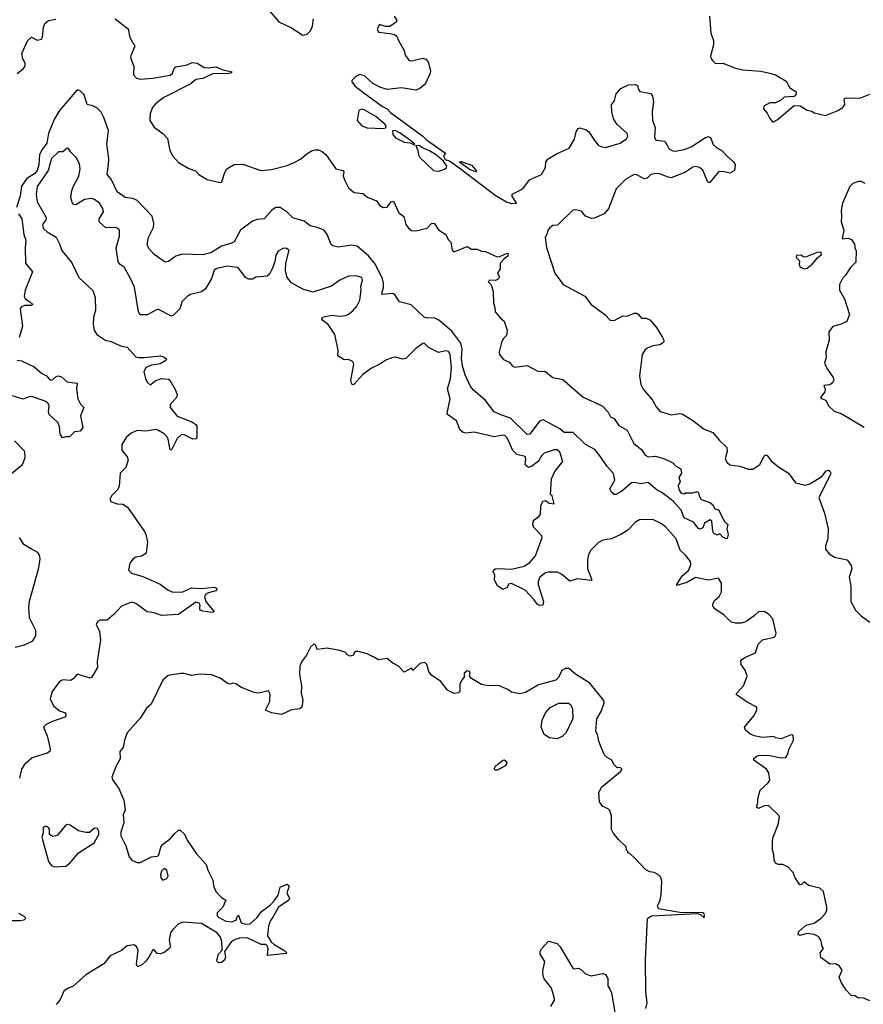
# Model space of a CAD drawing. Extents: x 2029662 to 2246637, y 225654 to 401419.
# Tile 79 of 256: x 2153772 to 2159679, y 282015 to 288910. Entities that reach past the tile are written whole.
import ezdxf

# ---------------------------------------------------------------- set-up
doc = ezdxf.new("R2010")
doc.units = 0

msp = doc.modelspace()

# ---------------------------------------------------------------- linework, layer by layer
at = {"layer": '0CON20XD'}
for points in [[(2155516.1, 288976.1), (2155585.9, 288895.9), (2155675, 288854), (2155755, 288802), (2155785, 288808.8), (2155807.6, 288832.4), (2155822.5, 288865), (2155830, 288915)], [(2153755, 288533.3), (2153796.2, 288565), (2153811.2, 288585), (2153811.2, 288605), (2153793.3, 288635), (2153787, 288673), (2153827.6, 288762.4), (2153855, 288787.5), (2153895, 288767.5), (2153925, 288772.5), (2153933, 288787), (2153938, 288855), (2153947.5, 288882.5), (2153975, 288903.8), (2154025, 288914)], [(2154441.4, 288915), (2154531.2, 288845), (2154544, 288785), (2154577.5, 288725), (2154552, 288665), (2154549.2, 288645), (2154571.3, 288581.3), (2154570, 288525), (2154589.7, 288499.7), (2154615, 288494.3), (2154705, 288501.1), (2154825, 288521.4), (2154842, 288535), (2154856.2, 288573.8), (2154865, 288580), (2154945, 288593.6), (2154980.7, 288609.3), (2155014, 288606), (2155065, 288576), (2155095, 288572.5), (2155145, 288579.4), (2155195, 288559.2), (2155260, 288545), (2155250, 288535), (2155237, 288533), (2155125, 288531.9), (2155055, 288497.7), (2155005, 288491.8), (2154970.3, 288459.7), (2154782, 288365), (2154725, 288324), (2154701.9, 288295), (2154686.2, 288253.8), (2154684.2, 288205), (2154715, 288156.8), (2154773.5, 288113.5), (2154807.6, 288077.6), (2154823.8, 287995), (2154844, 287955), (2154885, 287909.4), (2154957.4, 287867.4), (2155002.7, 287852.7), (2155026.2, 287825), (2155085, 287791.5), (2155175, 287769.2), (2155188.8, 287775), (2155194.3, 287795.7), (2155205.8, 287835), (2155222.5, 287865), (2155275, 287895.8), (2155335, 287898.8), (2155460, 287855), (2155535, 287861.9), (2155645, 287889.5), (2155695, 287909.1), (2155737.7, 287932.3), (2155785, 287973.3), (2155815, 287991.1), (2155840.9, 287999.1), (2155865, 287997.5), (2155885, 287989.5), (2155915.2, 287965.2), (2155985, 287865.7), (2156036, 287855), (2156041.4, 287845), (2156037.5, 287815), (2156048.2, 287785), (2156075, 287731.4), (2156105, 287707.1), (2156115, 287700.8), (2156175, 287692.9), (2156208.2, 287668.2), (2156270.8, 287640.8), (2156295, 287610), (2156317.5, 287595), (2156345, 287598.1), (2156374.2, 287635), (2156388.8, 287638.8), (2156427.6, 287557.6), (2156461.1, 287531.1), (2156475.7, 287475), (2156495, 287449.2), (2156515, 287434.2), (2156545, 287431.4), (2156625, 287450), (2156655, 287483.8), (2156675, 287486.2), (2156705, 287438.6), (2156756.9, 287406.9), (2156771.7, 287371.7), (2156791.7, 287351.7), (2156801.2, 287295), (2156815, 287283.8), (2156905, 287322.5), (2156935, 287303.3), (2156975, 287303.8), (2157005, 287290), (2157035, 287287.5), (2157115, 287250), (2157135, 287251.2), (2157185, 287276.2), (2157192, 287272), (2157191.1, 287255), (2157164.2, 287235.8), (2157136.7, 287205), (2157135.7, 287164.3), (2157117.5, 287135), (2157130, 287115), (2157125.8, 287094.2), (2157105, 287083.3), (2157065, 287086), (2157053.3, 287075), (2157072.9, 287052.9), (2157087.6, 287007.6), (2157089.2, 286925), (2157100, 286895), (2157102, 286865), (2157142.5, 286815), (2157165, 286800), (2157186.2, 286735), (2157180.7, 286699.3), (2157156.7, 286675), (2157145, 286650), (2157130, 286585), (2157132.5, 286565), (2157159.7, 286529.7), (2157200.8, 286510.8), (2157220, 286485), (2157236.5, 286476.5)], [(2156393.8, 288933.8), (2156412.5, 288905), (2156407.7, 288892.3), (2156363, 288863), (2156335, 288862.5), (2156292.5, 288877.5), (2156276.2, 288845), (2156285, 288822), (2156365, 288812.5), (2156395.8, 288805.8), (2156413.6, 288793.6), (2156423.9, 288763.9), (2156463.3, 288695), (2156472, 288662), (2156500, 288625), (2156515, 288622.5), (2156595, 288640), (2156615, 288632.5), (2156632.5, 288615), (2156648, 288555), (2156647.5, 288535), (2156611.7, 288458.3), (2156575, 288429.2), (2156545, 288416.2), (2156445, 288431.9), (2156345, 288422), (2156295, 288438), (2156245, 288463.8), (2156185.8, 288515.8), (2156155, 288526.7), (2156127, 288513), (2156097.5, 288485), (2156098, 288475), (2156122.2, 288445), (2156171.8, 288405), (2156311.7, 288301.7), (2156345.8, 288285), (2156369.6, 288259.6), (2156595.6, 288095), (2156619.7, 288069.7), (2156753.3, 287975), (2156740, 287955), (2156751.2, 287931.2), (2156781.2, 287921.2), (2156857.4, 287867.4), (2157100.9, 287680.9), (2157181.9, 287635), (2157217, 287623), (2157250, 287625), (2157220.8, 287675), (2157220.8, 287689.2), (2157295.5, 287724.5), (2157342, 287788), (2157425.8, 287825), (2157452.9, 287875), (2157456.7, 287915), (2157472.5, 287935), (2157535, 287973.1), (2157619.7, 288010.3), (2157656.6, 288073.4), (2157668.8, 288125), (2157681.7, 288148.3), (2157695, 288153.3), (2157738.8, 288138.8), (2157756.2, 288125), (2157798, 288065)], [(2158601.9, 288935), (2158612.5, 288815), (2158630, 288765), (2158630, 288735), (2158610, 288655), (2158613.3, 288635), (2158623.9, 288623.9), (2158645, 288602.5), (2158695, 288606.7), (2158785, 288570), (2158835, 288558.8), (2158960.7, 288550.7), (2159035, 288533.3), (2159065, 288523.3), (2159139.5, 288479.5), (2159163.6, 288433.6), (2159206.1, 288406.1), (2159210, 288395), (2159205, 288380), (2159195, 288373.3), (2159125, 288367.5), (2159100, 288345), (2159065, 288327.5), (2159025, 288326.7), (2158982.5, 288305), (2158980, 288285), (2159006.1, 288256.1), (2159025, 288217.5), (2159045, 288193.3), (2159075, 288209.2), (2159195, 288310), (2159237, 288307), (2159285, 288277.5), (2159318.8, 288268.8), (2159335, 288257.5), (2159415, 288238.8), (2159495, 288270.8), (2159535, 288295.8), (2159549.4, 288315), (2159545.7, 288354.3), (2159555, 288362.9), (2159655, 288360), (2159725, 288388.6)], [(2157236.5, 286476.5), (2157325, 286487.5), (2157405, 286445.8), (2157448.7, 286448.7), (2157505, 286404.3), (2157575, 286390), (2157717.7, 286267.7), (2157850, 286205), (2157891.7, 286161.7), (2157910, 286130), (2157935, 286116.7), (2157967.3, 286067.3), (2158025, 286036), (2158071.3, 285941.3), (2158125, 285900), (2158150.9, 285860.9), (2158175, 285847.9), (2158225, 285853.5), (2158287.5, 285835), (2158345, 285806.2), (2158365, 285786.7), (2158402.5, 285765), (2158406.4, 285733.6), (2158387.5, 285705), (2158397.5, 285675), (2158383.8, 285645), (2158389.2, 285615), (2158405, 285594), (2158425, 285590), (2158435, 285596.7), (2158483, 285597), (2158515, 285606.7), (2158526, 285596), (2158530, 285575), (2158545, 285550), (2158605, 285530), (2158622.5, 285515), (2158640, 285485), (2158665, 285477.5), (2158707.5, 285395), (2158730, 285375), (2158722.5, 285345), (2158732, 285305), (2158725, 285277.5), (2158715, 285276.2), (2158695.7, 285285.7), (2158675, 285310), (2158655, 285299.4), (2158632, 285312), (2158625.6, 285325), (2158618, 285398), (2158607.5, 285407.5), (2158567.5, 285385), (2158555, 285352.5), (2158535, 285343.3), (2158525, 285347.5), (2158490.5, 285390.5), (2158425, 285422), (2158403.1, 285475), (2158348.2, 285538.2), (2158269.6, 285599.6), (2158236, 285615), (2158175, 285667.5), (2158165, 285670), (2158125, 285659.2), (2158075, 285669.2), (2158055, 285667.1), (2157985, 285607.1), (2157946.2, 285585), (2157935, 285584.5), (2157915, 285600.6), (2157903.6, 285625), (2157939.2, 285685), (2157931.1, 285731.1), (2157885, 285780.5), (2157834.2, 285855.8), (2157799.6, 285899.6), (2157735, 285935.4), (2157648.3, 286018.3), (2157585, 286018.8), (2157554.4, 286044.4), (2157437.4, 286107.4), (2157410.8, 286099.2), (2157345, 286008), (2157325, 286004.4), (2157209, 286119), (2157134.3, 286144.3), (2157094.3, 286165), (2157035, 286243.8), (2156948.6, 286318.6), (2156926, 286346), (2156891.9, 286421.9), (2156873.3, 286485), (2156866.5, 286536.5), (2156870.9, 286605), (2156862, 286645), (2156798.4, 286728.4), (2156708.2, 286805), (2156675, 286823.1), (2156625, 286820.9), (2156605, 286826.4), (2156512.6, 286912.6), (2156431.1, 286935), (2156400.9, 286980.9), (2156385, 286992.9), (2156310, 286985), (2156306.9, 286995), (2156320.4, 287035), (2156320, 287065), (2156311.9, 287095), (2156264.6, 287194.6), (2156215.4, 287255.4), (2156135, 287324.7), (2156095, 287331.3), (2156005, 287317.8), (2155965, 287325.8), (2155952.5, 287335), (2155924.2, 287405), (2155903.1, 287435), (2155855, 287455.7), (2155805.8, 287465.8), (2155765, 287499.6), (2155685, 287523), (2155645, 287562.2), (2155595, 287594.2), (2155565.8, 287594.2), (2155540.7, 287579.3), (2155484.4, 287514.4), (2155435, 287511.2), (2155402, 287498), (2155317.5, 287435), (2155274.2, 287355), (2155255, 287344), (2155185.2, 287324.8), (2155115, 287278.8), (2155055, 287262.9), (2154911.7, 287268.3), (2154865, 287253.5), (2154815, 287215.6), (2154791.2, 287211.2), (2154715, 287266), (2154677.4, 287307.4), (2154665.6, 287335), (2154675, 287384), (2154709.7, 287455), (2154711.4, 287485), (2154700.4, 287535), (2154595, 287643.8), (2154565, 287657.7), (2154511.2, 287665), (2154455, 287703.6), (2154412.1, 287792.1), (2154385.7, 287825), (2154393.8, 287895), (2154396.2, 287935), (2154382.5, 288037.5), (2154393.9, 288135), (2154362.5, 288225), (2154343.1, 288263.1), (2154312.4, 288292.4), (2154285, 288307.9), (2154245, 288317.1), (2154223, 288383), (2154195, 288411.4), (2154175, 288419.4), (2154051.4, 288275), (2154015, 288215.6), (2153974.3, 288115), (2153962.2, 288045), (2153929, 288001), (2153910.7, 287965), (2153905.8, 287894.2), (2153895, 287854.6), (2153875, 287830.2), (2153822.8, 287797.2), (2153785.2, 287745), (2153774.8, 287675), (2153749.6, 287595)], [(2157798, 288065), (2157825, 288030), (2157848.8, 288018.8), (2157875, 288015.8), (2157975.8, 288045.8), (2158020, 288075), (2158029.4, 288095), (2158025, 288113.3), (2157956.7, 288175), (2157931.2, 288215), (2157918.8, 288265), (2157916.4, 288313.6), (2157937.5, 288345), (2157948.8, 288391.2), (2157981.2, 288428.8), (2158035, 288453.8), (2158085, 288456.2), (2158098.8, 288448.8), (2158102.5, 288425), (2158115, 288406.7), (2158192.5, 288392.5), (2158203.3, 288375), (2158211.2, 288335), (2158201.2, 288265), (2158203.8, 288205), (2158222, 288155), (2158217.7, 288087.7), (2158227.3, 288067.3), (2158288.6, 288058.6), (2158319.2, 288005), (2158345, 287991.8), (2158365, 287989.6), (2158425, 288001.2), (2158475, 288020.5), (2158575, 288084.2), (2158595, 288091.2), (2158610, 288085), (2158627, 288037), (2158652.5, 288012.5), (2158691.7, 287991.7), (2158726.2, 287955), (2158771.2, 287915), (2158782.5, 287895), (2158777.5, 287855), (2158743.6, 287836.4), (2158695, 287847.8), (2158664.6, 287845.4), (2158605, 287770), (2158595, 287770), (2158587.7, 287777.7), (2158555, 287856), (2158531.2, 287875), (2158505, 287882.9), (2158485, 287877.5), (2158429.9, 287840.1), (2158335, 287803.3), (2158305, 287808.5), (2158255, 287831.4), (2158227, 287833), (2158192.5, 287825), (2158165, 287800), (2158145, 287796.7), (2158094.3, 287824.3), (2158075, 287825.6), (2158016.7, 287793.3), (2157949.2, 287725), (2157896, 287585), (2157865, 287551.4), (2157795, 287519.5), (2157775, 287516.7), (2157734.6, 287534.6), (2157705, 287568.8), (2157665, 287578), (2157645, 287576.2), (2157538.6, 287471.4), (2157505, 287469.6), (2157485, 287453.5), (2157470.4, 287435), (2157464.3, 287405.7), (2157452, 287385), (2157460.6, 287315), (2157520, 287135), (2157578, 287055), (2157728.6, 286975), (2157774.2, 286915), (2157868.8, 286845), (2157907, 286807), (2157935, 286803.5), (2157995, 286835.8), (2158025, 286832.9), (2158075, 286854.2), (2158093.8, 286853.8), (2158106.1, 286846.1), (2158125, 286820), (2158159.3, 286819.3), (2158185, 286807.5), (2158230, 286755), (2158272.5, 286685), (2158282.5, 286665), (2158282.5, 286655), (2158272.5, 286645), (2158255, 286633.8), (2158205, 286626.2), (2158165, 286608.8), (2158148.8, 286595), (2158130, 286565), (2158112.2, 286415), (2158122.5, 286355), (2158137.5, 286322.5), (2158204.3, 286245), (2158229.3, 286199.3), (2158256.8, 286166.8), (2158335, 286142.5), (2158395, 286152.5), (2158409.7, 286149.7), (2158485, 286104.4), (2158565, 286043.1), (2158625, 286020), (2158669.2, 285965), (2158722.9, 285915), (2158725.7, 285885.7), (2158712.2, 285835), (2158725, 285809.2), (2158745, 285793.5), (2158815, 285783.5), (2158875, 285762.7), (2158905, 285762.1), (2158955.3, 285794.7), (2158985, 285854), (2158995, 285862.5), (2159005, 285859.2), (2159035, 285821.1), (2159085, 285778), (2159155.8, 285735), (2159205, 285666.7), (2159275, 285651.2), (2159305, 285660), (2159388, 285712), (2159418.6, 285751.4), (2159435, 285756.2), (2159445, 285748.8), (2159452, 285735), (2159450, 285725), (2159366.7, 285565), (2159406.7, 285455), (2159432.3, 285345), (2159431.7, 285275), (2159414.6, 285225), (2159415, 285201.2), (2159439.7, 285169.7), (2159476.4, 285146.4), (2159566.7, 285126.7), (2159595, 285088.8), (2159597.8, 285065), (2159580.6, 285005), (2159591.9, 284945), (2159592.2, 284835), (2159624.6, 284774.6), (2159664, 284735), (2159725, 284690)], [(2156315, 288147.5), (2156335, 288153.8), (2156337.5, 288165), (2156330.8, 288175), (2156265, 288231.8), (2156185, 288279.6), (2156165, 288282.9), (2156146.2, 288275), (2156136, 288205), (2156167.7, 288167.7), (2156205, 288152), (2156315, 288147.5)], [(2156535, 288033.3), (2156540, 288035), (2156532.5, 288045), (2156508.8, 288065), (2156436, 288115), (2156405, 288130.6), (2156387, 288133), (2156381.7, 288128.3), (2156386, 288105), (2156403.4, 288083.4), (2156465, 288051.9), (2156507, 288047), (2156535, 288033.3)], [(2159386.2, 282445), (2159382, 282465), (2159367, 282487), (2159334.1, 282504.1), (2159285, 282510), (2159235, 282497.5), (2159222.5, 282505), (2159227.5, 282525), (2159268.7, 282561.3), (2159285, 282571.4), (2159335, 282583.8), (2159385, 282617.5), (2159411.1, 282648.9), (2159422.9, 282675), (2159423.1, 282695), (2159399.4, 282805), (2159375, 282829.2), (2159295, 282846), (2159265, 282872.5), (2159246.1, 282853.9), (2159235, 282852.5), (2159201.7, 282901.7), (2159188.3, 282938.3), (2159152.5, 282975), (2159115, 282993.3), (2159083.6, 282993.6), (2159063.6, 283003.6), (2159053.9, 283023.9), (2159053.3, 283065), (2159044.1, 283094.1), (2159044.2, 283154.2), (2159048.9, 283185), (2159082.9, 283275), (2159091.2, 283325), (2159088, 283338), (2159015, 283406.2), (2158985, 283403.8), (2158945, 283386.7), (2158932, 283395), (2158941.2, 283425), (2158940, 283455), (2158956.2, 283515), (2159013.6, 283566.4), (2159024.4, 283585), (2159017.8, 283635), (2159002.1, 283662.1), (2158912.5, 283725), (2158910, 283735), (2158935, 283754.2), (2158955, 283758.6), (2159025, 283757.1), (2159105, 283741.4), (2159135.7, 283744.3), (2159148.1, 283761.9), (2159160.6, 283805), (2159190, 283865), (2159188.8, 283898.8), (2159175, 283902.5), (2159105, 283873.3), (2159065, 283880), (2159055, 283890), (2158972.3, 283882.3), (2158915, 283896.2), (2158885, 283910), (2158853.3, 283935), (2158846.7, 283955), (2158912, 284035), (2158933.8, 284075), (2158933.3, 284095), (2158865, 284131.4), (2158790, 284185), (2158792.5, 284195), (2158840, 284245), (2158866.2, 284313.8), (2158851.2, 284355), (2158824.2, 284395), (2158821.2, 284425), (2158853.3, 284446.7), (2158923.9, 284476.1), (2158942.6, 284537.4), (2158973.3, 284566.7), (2159055, 284585.8), (2159064.5, 284595.5), (2159067.9, 284615), (2159045, 284713.8), (2159018, 284745), (2158986.8, 284766.8), (2158945, 284764.3), (2158915, 284734.3), (2158856.9, 284693.1), (2158825, 284683.6), (2158785, 284683.8), (2158755, 284691.9), (2158705, 284740), (2158640, 284785), (2158626, 284805), (2158625, 284817.5), (2158638.3, 284841.7), (2158670.3, 284869.7), (2158687, 284903), (2158686.7, 284965), (2158665, 284998), (2158595, 284985.6), (2158505, 285003.6), (2158448.3, 284971.7), (2158377, 284947), (2158370.8, 284950.8), (2158411.2, 285015), (2158457.3, 285055), (2158471.9, 285095), (2158470, 285115), (2158435, 285160), (2158396, 285195), (2158370, 285275), (2158295, 285357.5), (2158265, 285379.2), (2158205, 285408.9), (2158112.1, 285407.9), (2158085, 285392), (2158030.8, 285335), (2157982, 285305), (2157915, 285274.4), (2157855, 285266), (2157825, 285248.8), (2157771.2, 285195), (2157755.9, 285164.1), (2157748, 285125), (2157748.9, 285065), (2157776.2, 284995), (2157775, 284983.8), (2157675, 284994.2), (2157625, 284978.8), (2157565, 285027.1), (2157535, 285041.9), (2157475, 285042.1), (2157455, 285035.9), (2157414.5, 285005), (2157402.3, 284975), (2157402.3, 284955), (2157440.8, 284835), (2157435, 284811.2), (2157415, 284808.8), (2157395, 284816.7), (2157375, 284846.7), (2157311.2, 284915), (2157215, 284960.8), (2157193.9, 284956.1), (2157186.4, 284933.6), (2157155, 284920), (2157117.5, 284945), (2157097.5, 284985), (2157099.3, 285019.3), (2157087.5, 285045), (2157092.7, 285057.3), (2157104.5, 285065.5), (2157125, 285067.8), (2157215, 285061.5), (2157305, 285083.3), (2157345, 285108.8), (2157383.8, 285155), (2157431.4, 285285), (2157428.6, 285295), (2157371.4, 285355), (2157364.3, 285375), (2157367.5, 285395), (2157375, 285408.8), (2157405, 285428), (2157419.2, 285445), (2157422, 285505), (2157435, 285537.5), (2157455, 285542.5), (2157480, 285525), (2157515, 285520), (2157500, 285575), (2157490, 285585), (2157496, 285695), (2157520, 285745), (2157576.2, 285815), (2157555, 285882), (2157535, 285897.8), (2157515, 285898.5), (2157445, 285875.2), (2157425.3, 285855), (2157405, 285819.2), (2157355, 285780), (2157335, 285774), (2157312.1, 285792.1), (2157316.7, 285835), (2157311.4, 285851.4), (2157254.2, 285864.2), (2157225, 285893.3), (2157187.8, 285977.8), (2157168.5, 285998.5), (2157155, 286001.1), (2157095, 285989.6), (2156955, 286021.3), (2156895, 286014.6), (2156878.2, 286018.2), (2156856.5, 286035), (2156830.7, 286100.7), (2156767.5, 286145), (2156764.5, 286155), (2156786.4, 286255), (2156767.9, 286325), (2156789.1, 286395), (2156796.5, 286473.5), (2156785.3, 286565.3), (2156775, 286586), (2156755, 286590), (2156705, 286578.9), (2156633.8, 286613.8), (2156605, 286643.8), (2156595, 286642), (2156545, 286608.1), (2156475, 286538.1), (2156452.4, 286532.4), (2156406.4, 286546.4), (2156384.5, 286545.5), (2156335, 286525.8), (2156295, 286497.5), (2156235, 286470), (2156175, 286426), (2156115, 286358.8), (2156105, 286353.8), (2156098.3, 286358.3), (2156091.2, 286385), (2156111.2, 286495), (2156107.5, 286515), (2156075, 286530), (2156045, 286527.5), (2156000, 286555), (2156002.5, 286595), (2155978.8, 286705), (2155932.5, 286775), (2155895, 286802.5), (2155887.5, 286815), (2155893, 286827), (2155955, 286840), (2156015, 286834.2), (2156055, 286838.9), (2156075, 286846.9), (2156105, 286871.4), (2156133.1, 286905), (2156153.6, 286946.4), (2156164.2, 287015), (2156162, 287045), (2156173.3, 287085), (2156167.5, 287105), (2156125, 287116.2), (2156075, 287114.2), (2156014.5, 287085.5), (2155955, 287044.2), (2155825, 287002), (2155755, 287022), (2155675, 287066.2), (2155644.4, 287104.4), (2155632.9, 287152.9), (2155636, 287205), (2155660, 287295), (2155635, 287310), (2155615, 287307.5), (2155581.7, 287288.3), (2155565, 287260), (2155558.8, 287215), (2155540, 287165), (2155521.2, 287128.8), (2155505, 287113.8), (2155425, 287107.5), (2155405, 287092.5), (2155375, 287093.8), (2155354.3, 287104.3), (2155306.9, 287166.9), (2155294.1, 287174.1), (2155225, 287184.3), (2155152.2, 287167.8), (2155134.3, 287155), (2155115, 287096.7), (2155074.4, 287025.6), (2155045.5, 287004.5), (2154967.5, 286985), (2154945, 286972.5), (2154908, 286935), (2154893.3, 286885), (2154849.5, 286840.5), (2154835, 286833.8), (2154745, 286880), (2154735, 286880), (2154665, 286844.3), (2154615, 286843.8), (2154603.4, 286863.4), (2154576.2, 287036.2), (2154543.6, 287106.4), (2154505, 287176.7), (2154475, 287196.7), (2154460.8, 287215), (2154447, 287313), (2154471.9, 287395), (2154472, 287435), (2154465, 287446.2), (2154445, 287454), (2154375, 287452), (2154328.8, 287495), (2154328, 287515), (2154359.2, 287565), (2154355, 287587.5), (2154331.2, 287625), (2154295, 287651.2), (2154275, 287657.1), (2154225, 287651.9), (2154165, 287614), (2154152.5, 287615), (2154138.8, 287628.8), (2154130.6, 287665), (2154137.5, 287715), (2154148, 287745), (2154187.5, 287815), (2154195.6, 287865), (2154190.5, 287900.5), (2154168.8, 287945), (2154127.5, 287985), (2154115, 288007.5), (2154105, 288010), (2154075, 287984), (2154045, 287983.8), (2153995, 287937.1), (2153971.2, 287855), (2153895, 287741.2), (2153887.5, 287685), (2153893.8, 287635), (2153957.1, 287525), (2153956, 287505), (2153936.2, 287483.8), (2153931.7, 287468.3), (2153938.8, 287448.8), (2153964, 287425), (2154026.8, 287386.8), (2154053.8, 287335), (2154066.2, 287296.2), (2154137, 287207), (2154186, 287105), (2154283.9, 287013.9), (2154300, 286965), (2154303.8, 286875), (2154288.8, 286825), (2154286.2, 286775), (2154293.3, 286735), (2154312.5, 286705), (2154375, 286662.5), (2154405, 286658), (2154485, 286623.3), (2154525.7, 286615.7), (2154585, 286550), (2154606.4, 286543.6), (2154645, 286543.3), (2154755, 286556.7), (2154785, 286547.5), (2154800, 286535), (2154795, 286522.5), (2154755, 286501.2), (2154695, 286490), (2154655, 286473.3), (2154641.2, 286445), (2154653.3, 286396.7), (2154665, 286372.5), (2154685, 286353.3), (2154725, 286383.3), (2154765, 286396.7), (2154815, 286392.5), (2154822.5, 286385), (2154861.2, 286321.2), (2154874, 286285), (2154871.2, 286265), (2154826.2, 286215), (2154826, 286195), (2154875, 286132.9), (2154977.5, 286095), (2155006.4, 286076.4), (2155013, 286063), (2155012, 285985), (2155005, 285974.4), (2154985, 285971.5), (2154925, 286004), (2154905, 286006.2), (2154875, 285976.2), (2154835, 285897.5), (2154825, 285897.5), (2154813, 285973), (2154805, 285990), (2154785, 286010), (2154745, 286034), (2154725, 286040), (2154655, 286027.8), (2154595, 286034.2), (2154553.3, 286015), (2154518.8, 285985), (2154486.7, 285935), (2154486.9, 285895), (2154525, 285848.8), (2154531.4, 285825), (2154515.8, 285775), (2154475.8, 285735), (2154470, 285645), (2154458.8, 285621.2), (2154414.2, 285575), (2154406.2, 285555), (2154407.5, 285535), (2154455, 285518.8), (2154495, 285516.7), (2154527, 285497), (2154646, 285325), (2154656, 285305), (2154666.4, 285253.6), (2154657.5, 285175), (2154627.7, 285152.3), (2154585, 285146.2), (2154566.1, 285133.9), (2154543.3, 285105), (2154533.3, 285055), (2154555, 285033.5), (2154635, 285011.5), (2154755, 284956.5), (2154812.9, 284915), (2154845, 284900.8), (2154915, 284903.2), (2154975, 284931.1), (2155045, 284926.9), (2155134.4, 284935.6), (2155149.2, 284929.2), (2155153, 284923), (2155145, 284910), (2155095, 284897.5), (2155073.8, 284885), (2155065.6, 284865), (2155076.2, 284835), (2155135, 284762.5), (2155115, 284759.2), (2155055, 284768.6), (2155035.8, 284775.8), (2155030.7, 284790.7), (2155035.7, 284805), (2155030.6, 284825), (2155005, 284831.5), (2154885, 284745.7), (2154765, 284737.5), (2154715, 284755.8), (2154665, 284763.8), (2154585, 284822.9), (2154555, 284831.4), (2154485, 284803.3), (2154435, 284746.2), (2154385, 284706.2), (2154335, 284704.2), (2154316.2, 284695), (2154307.5, 284675), (2154330.5, 284625), (2154338.5, 284565), (2154315.8, 284415), (2154317.3, 284372.7), (2154275.4, 284304.6), (2154265, 284298), (2154175, 284326.7), (2154146.7, 284293.3), (2154127.8, 284282.2), (2154075, 284288.2), (2154050.8, 284275), (2154000, 284205), (2153986.2, 284155), (2154009.5, 284105), (2154050.8, 284070.8)], [(2156695, 287848.1), (2156715, 287852.2), (2156747.2, 287862.8), (2156761.2, 287875), (2156762, 287885), (2156739.2, 287919.2), (2156691.9, 287961.9), (2156642.7, 287992.7), (2156592.3, 288012.3), (2156575, 288026.7), (2156545, 288030), (2156561.2, 287995), (2156565, 287962.5), (2156574.2, 287945), (2156668.8, 287855), (2156695, 287848.1)], [(2156965, 287843.8), (2156920.9, 287860.9), (2156850, 287915), (2156863.6, 287916.4), (2156935, 287891.2), (2156967.5, 287855), (2156970, 287845), (2156965, 287843.8)], [(2159693, 287763), (2159665, 287777.5), (2159645, 287777.5), (2159605, 287762.5), (2159585, 287742.5), (2159533.8, 287625), (2159523.6, 287573.6), (2159527.5, 287535), (2159523.3, 287495), (2159542.5, 287435), (2159530, 287375), (2159575, 287380), (2159599.3, 287369.3), (2159617, 287337), (2159623, 287303), (2159630, 287295), (2159627, 287213), (2159590, 287175), (2159555, 287120), (2159533, 287097), (2159512.5, 287055), (2159512.5, 287015), (2159546.7, 286955), (2159582.5, 286845), (2159563, 286797), (2159525, 286777.5), (2159465, 286762.5), (2159437.5, 286725), (2159440, 286665), (2159416.7, 286585), (2159420, 286545), (2159407.5, 286505), (2159426.2, 286465), (2159468.8, 286405), (2159473.2, 286385), (2159463.7, 286366.3), (2159445, 286352.5), (2159401.7, 286348.3), (2159411.7, 286321.7), (2159410, 286305), (2159380, 286265), (2159385, 286257.5), (2159416.4, 286246.4), (2159434.7, 286205), (2159475, 286169), (2159523.1, 286153.1), (2159685, 286057.1)], [(2153765, 287549.5), (2153788.1, 287515), (2153800.5, 287405), (2153815.9, 287365), (2153810.6, 287315), (2153813.8, 287205), (2153861.8, 287145), (2153811.4, 287015), (2153802.8, 286972.8), (2153811.5, 286955), (2153844.5, 286935), (2153864.2, 286915), (2153850.9, 286909.1), (2153805, 286909.3), (2153785, 286898.4), (2153776.5, 286885), (2153792.2, 286765), (2153769.7, 286685)], [(2159265, 287166.2), (2159285, 287170), (2159321.7, 287198.3), (2159358.3, 287241.7), (2159386.7, 287265), (2159382.5, 287282.5), (2159355, 287278.8), (2159275, 287247.5), (2159258.3, 287248.3), (2159245, 287260), (2159211.7, 287258.3), (2159210, 287245), (2159231.7, 287221.7), (2159231.2, 287195), (2159237.7, 287177.7), (2159265, 287166.2)], [(2153755, 286526.7), (2153785, 286520), (2153843, 286493), (2153870.9, 286480.9), (2153925, 286434.4), (2153960, 286415), (2153985, 286386.7), (2154005, 286390), (2154028.3, 286411.7), (2154045, 286416.9), (2154065, 286408.6), (2154104.6, 286374.6), (2154175.6, 286365.6), (2154170, 286325), (2154179.2, 286255), (2154198, 286218), (2154222.5, 286195), (2154197.5, 286135), (2154213.3, 286055), (2154195, 286027.5), (2154155, 286024), (2154121.7, 285988.3), (2154095, 285990), (2154071.7, 285981.7), (2154055, 286007.5), (2154051.8, 286061.8), (2154039.7, 286089.7), (2153978.2, 286145), (2153973.5, 286165), (2153978, 286205), (2153972.3, 286222.3), (2153955, 286236), (2153865, 286269.6), (2153845, 286270.7), (2153795, 286252.8), (2153705, 286281.8)], [(2153715, 285732.5), (2153792, 285795), (2153810.8, 285845), (2153808.6, 285885), (2153735, 285960)], [(2153740.6, 284515), (2153806.7, 284533.3), (2153865, 284561), (2153885.8, 284594.2), (2153885, 284631.9), (2153841.5, 284721.5), (2153836.9, 284796.9), (2153842, 284838), (2153907.5, 285072.5), (2153915.4, 285135), (2153910.2, 285160.2), (2153898.5, 285178.5), (2153852.9, 285205), (2153801.4, 285235), (2153770, 285285)], [(2156257.5, 284442.5), (2156205, 284468.8), (2156145, 284486.2), (2156125, 284486.7), (2156113.9, 284476.1), (2156109.3, 284460.7), (2156085, 284452.5), (2156063.6, 284463.6), (2156055, 284477.5), (2156015, 284492.5), (2155925, 284510), (2155855, 284500), (2155847, 284527), (2155835, 284540), (2155807.5, 284515), (2155780.7, 284459.3), (2155745, 284412.5), (2155735, 284380), (2155732.5, 284325), (2155746, 284245), (2155744.2, 284195), (2155755.9, 284144.1), (2155748.8, 284095), (2155735, 284083.8), (2155675, 284076.2), (2155605, 284044), (2155535.8, 284055.8), (2155492.5, 284075), (2155524, 284135), (2155525.8, 284185.8), (2155515, 284210), (2155445, 284193.3), (2155415, 284198.8), (2155325, 284233.8), (2155285, 284260), (2155265, 284263.3), (2155245, 284256.7), (2155225, 284263.3), (2155175, 284300), (2155115, 284321.2), (2155036.1, 284326.1), (2154975, 284317.5), (2154925, 284332), (2154899.5, 284330.5), (2154812.7, 284317.3), (2154774.1, 284285.9), (2154693.6, 284116.4), (2154661.2, 284088.8), (2154617.9, 284022.1), (2154524.2, 283915.8), (2154506.2, 283865), (2154496.4, 283813.6), (2154473.8, 283785), (2154476.7, 283735), (2154448.8, 283685), (2154418, 283605), (2154423.8, 283585), (2154466.8, 283526.8), (2154502, 283445), (2154510, 283375), (2154496.7, 283345), (2154502.5, 283285), (2154480.7, 283219.3), (2154481.2, 283195), (2154515.9, 283125.9), (2154538.3, 283048.3), (2154556.7, 283025), (2154595, 283007.5), (2154615, 283008.1), (2154695, 283047.5), (2154738, 283052), (2154747.7, 283062.3), (2154760.8, 283115), (2154772, 283135), (2154825, 283174), (2154859.7, 283210.3), (2154885, 283233.8), (2154895, 283233.8), (2154927.3, 283207.3), (2154946, 283165), (2155009.5, 283069.5), (2155078, 282995), (2155089.2, 282955), (2155123.8, 282885), (2155128.8, 282845), (2155146, 282805), (2155185, 282762), (2155216.2, 282745), (2155194.5, 282695.5), (2155154, 282655), (2155155.7, 282635), (2155164.1, 282624.1), (2155215, 282597.5), (2155255, 282592.5), (2155287.5, 282605), (2155295, 282630), (2155305, 282640), (2155323.3, 282585), (2155355, 282575.8), (2155385, 282578.6), (2155435, 282622), (2155465, 282664.2), (2155525, 282709.2), (2155557.5, 282742.5), (2155581.7, 282778.3), (2155596.7, 282835), (2155645, 282856.2), (2155655.9, 282845.9), (2155656.1, 282836.1), (2155643.3, 282795), (2155662.5, 282755), (2155657.5, 282745), (2155584.5, 282695.5), (2155545, 282626.2), (2155528.3, 282601.7), (2155515.6, 282565), (2155508.6, 282495), (2155532.9, 282452.9), (2155553.1, 282433.1), (2155621.2, 282395), (2155642.5, 282375), (2155639.3, 282370.7), (2155506.7, 282356.7), (2155512.2, 282405), (2155505.4, 282425), (2155495, 282433.4), (2155464.1, 282434.1), (2155365, 282480), (2155311.7, 282478.3), (2155285, 282472.2), (2155255.6, 282454.4), (2155206.2, 282385), (2155213.1, 282345), (2155206.7, 282325), (2155185, 282308.9), (2155165, 282305.7), (2155155, 282313.8), (2155153.5, 282325), (2155165, 282366), (2155190, 282395), (2155187.8, 282455), (2155178.9, 282485), (2155155.5, 282515), (2155045, 282580.6), (2154915, 282589.4), (2154885, 282577.5), (2154845, 282539.2), (2154828.6, 282515), (2154819.1, 282465), (2154827.5, 282415), (2154815, 282400), (2154785, 282377.5), (2154755, 282368), (2154735, 282371.2), (2154715, 282397.5), (2154705, 282396.7), (2154677.5, 282345), (2154655, 282317.1), (2154625, 282288), (2154605, 282280), (2154595, 282282.5), (2154590, 282295), (2154601.5, 282395), (2154589.5, 282419.5), (2154575, 282432.2), (2154525, 282425.5), (2154485, 282391.4), (2154405.8, 282355), (2154362.4, 282297.6), (2154235, 282222), (2154145, 282140), (2154111.7, 282128.3), (2154082.4, 282107.6), (2154054.3, 282045), (2154027.4, 282012.6)], [(2158157.5, 281985), (2158165.6, 282025), (2158155.8, 282105), (2158154.5, 282325), (2158167.5, 282615), (2158196, 282634), (2158515, 282651.2), (2158542.1, 282642.1), (2158565, 282620), (2158568.1, 282635), (2158565, 282648), (2158555, 282656.5), (2158395, 282658.9), (2158244.2, 282684.2), (2158237.5, 282705), (2158246.7, 282723.3), (2158256.7, 282745), (2158263.3, 282785), (2158267.5, 282875), (2158262.5, 282905), (2158245, 282922.5), (2158215, 282937.5), (2158185, 282942.5), (2158157, 282957), (2158079.3, 283039.3), (2158045, 283070), (2158030, 283075), (2158030, 283085), (2158020, 283095), (2158018.3, 283118.3), (2157965, 283170), (2157927.5, 283215), (2157915, 283240), (2157916.4, 283333.6), (2157905, 283372.5), (2157893.6, 283383.6), (2157855, 283400), (2157832.9, 283432.9), (2157827.1, 283495), (2157845.8, 283535), (2157980, 283645), (2157990, 283665), (2157975, 283672.5), (2157955, 283670), (2157932.5, 283695), (2157917.5, 283725), (2157885, 283743.8), (2157865, 283763.8), (2157829.7, 283849.7), (2157817.5, 283905), (2157805.8, 283925), (2157814, 284015), (2157843.3, 284065), (2157864, 284125), (2157861.7, 284141.7), (2157765, 284263.8), (2157665, 284326.2), (2157616.7, 284366.7), (2157595, 284367.5), (2157568.3, 284351.7), (2157545.7, 284304.3), (2157525.7, 284284.3), (2157405, 284251.2), (2157315, 284198.8), (2157275, 284190), (2157215, 284201.2), (2157189.5, 284219.5), (2157125, 284248), (2157055, 284244.2), (2157005, 284254.2), (2156935, 284296.7), (2156922.5, 284315), (2156926.7, 284335), (2156922.5, 284345), (2156905, 284350), (2156883.3, 284335), (2156883.3, 284305), (2156865, 284282.5), (2156854.2, 284255.8), (2156853.3, 284205), (2156843.9, 284196.1), (2156815, 284192), (2156766.7, 284215), (2156721.2, 284275), (2156655, 284318.8), (2156638, 284345), (2156623.3, 284395), (2156608, 284408), (2156575, 284400.6), (2156525, 284353.3), (2156515, 284370), (2156465, 284340), (2156425, 284383.3), (2156385, 284403.3), (2156345, 284436.7), (2156285, 284427.5), (2156257.5, 284442.5)], [(2157535, 283874), (2157481.2, 283881.2), (2157444.4, 283904.4), (2157424, 283955), (2157431.2, 284005), (2157453.3, 284055), (2157485.9, 284094.1), (2157547, 284123), (2157614.1, 284124.1), (2157628.8, 284115), (2157644, 284085), (2157645, 284017.5), (2157597.3, 283912.7), (2157570.5, 283889.5), (2157535, 283874)], [(2154050.8, 284070.8), (2154092.5, 284055), (2154095.7, 284035), (2154088, 284025), (2153995, 283994), (2153957.5, 283975), (2153940, 283955), (2153963.8, 283895), (2153986.7, 283805), (2153984.4, 283785.6), (2153965, 283774.4), (2153858.8, 283741.2), (2153806.2, 283695), (2153785, 283662.5), (2153770.3, 283599.7)], [(2157115, 283654.7), (2157104.2, 283655), (2157094.8, 283664.8), (2157105, 283681.9), (2157155, 283724.2), (2157165, 283727.1), (2157175, 283720.8), (2157183.1, 283705), (2157175, 283685.8), (2157115, 283654.7)], [(2154015, 282976.7), (2154095, 282982.5), (2154125, 283006.7), (2154183.2, 283076.8), (2154293.3, 283145), (2154326.7, 283205), (2154326.4, 283226.4), (2154316.4, 283246.4), (2154295, 283247.5), (2154261.7, 283218.3), (2154235, 283217.5), (2154185, 283228.8), (2154125, 283268.8), (2154105, 283273.8), (2154090, 283265), (2154035, 283197.5), (2154005, 283190), (2153980, 283205), (2153981.7, 283241.7), (2153973, 283253), (2153955, 283262.5), (2153937.5, 283255), (2153937.5, 283215), (2153927.5, 283185), (2153974, 283015), (2153995, 282986.7), (2154015, 282976.7)], [(2154775, 282883.3), (2154802.5, 282895), (2154811.2, 282915), (2154803.6, 282953.6), (2154785, 282966.7), (2154765, 282947.5), (2154758.3, 282921.7), (2154760.5, 282900.5), (2154775, 282883.3)], [(2153764.4, 282654.4), (2153805, 282628.8), (2153813.3, 282615), (2153802.5, 282605), (2153775, 282599.2), (2153695, 282600)], [(2157491.2, 281998.8), (2157516.9, 282043.1), (2157515.5, 282065), (2157495, 282128), (2157444.3, 282194.3), (2157438, 282215), (2157436.1, 282246.1), (2157449.2, 282315), (2157417.5, 282365), (2157417.1, 282385), (2157425, 282403.8), (2157475, 282457.5), (2157535, 282440), (2157557.6, 282417.6), (2157645, 282267.5), (2157655, 282262.5), (2157685, 282267.5), (2157705, 282257.5), (2157735, 282227.5), (2157773.6, 282213.6), (2157855, 282230), (2157875, 282223.3), (2157890.8, 282195), (2157890, 282145), (2157905, 282120), (2157916.9, 282095), (2157941.4, 281945)], [(2159725, 282040), (2159675, 282060), (2159645, 282057.5), (2159620, 282075), (2159595, 282077.5), (2159558.8, 282115), (2159526.2, 282165), (2159510, 282205), (2159530, 282255), (2159512.7, 282282.7), (2159485, 282298), (2159445, 282296.2), (2159381.7, 282341.7), (2159377.5, 282375), (2159400, 282405), (2159390, 282420), (2159386.2, 282445)]]:
    msp.add_lwpolyline(points, dxfattribs=at)

doc.saveas('drawing.dxf')
